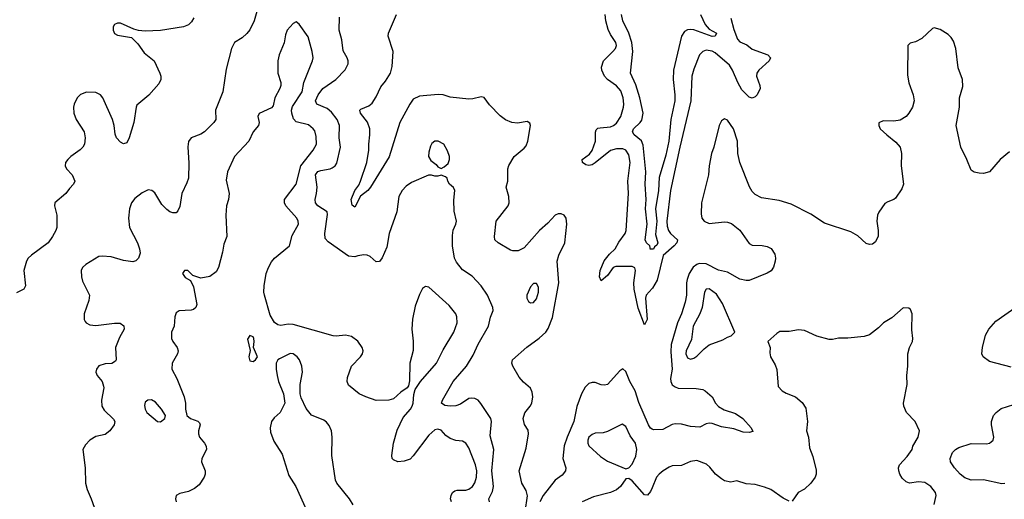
# Model space of a CAD drawing. Header units: inches. Extents: x 2134017 to 2292458, y 756222 to 916513.
# Tile 196 of 256: x 2175895 to 2182286, y 866166 to 869277. Entities that reach past the tile are written whole.
import ezdxf

# ---------------------------------------------------------------- set-up
doc = ezdxf.new("R2010")
doc.units = ezdxf.units.IN
doc.header["$MEASUREMENT"] = 0
doc.layers.add('C1876', color=7, linetype='Continuous')
doc.layers.add('C1886', color=7, linetype='Continuous')

msp = doc.modelspace()

# ---------------------------------------------------------------- linework, layer by layer
at = {"layer": 'C1876', "color": 5}
for points, elevation in [([(2177434, 869330), (2177418, 869270), (2177389, 869211), (2177370, 869187.3), (2177339.9, 869160.1), (2177290.2, 869129.8), (2177269, 869090), (2177236.1, 868956.1), (2177213.7, 868810), (2177166, 868690), (2177168.2, 868630), (2177155.5, 868610), (2177094, 868550), (2177070, 868534), (2177008.8, 868511.2), (2176991.9, 868488.1), (2176987.6, 868452.4), (2176992.8, 868347.2), (2176990.3, 868250), (2176981.1, 868218.9), (2176947.4, 868150), (2176933.8, 868066.2), (2176922.8, 868037.2), (2176910, 868024.5), (2176890, 868025.1), (2176870, 868031.8), (2176850, 868045.6), (2176818, 868078), (2176773.5, 868153.5), (2176753.2, 868170), (2176730, 868173), (2176690, 868154.7), (2176642.8, 868117.2), (2176621.3, 868090), (2176607.4, 868050), (2176600.7, 867990), (2176608, 867930), (2176658.9, 867830), (2176673.1, 867790), (2176676.2, 867763.8), (2176667.3, 867730), (2176650, 867712.7), (2176630, 867707.6), (2176570, 867714.3), (2176490, 867738.5), (2176430, 867743.9), (2176410, 867741.1), (2176324.4, 867690), (2176303.7, 867670), (2176294.6, 867650), (2176295.8, 867610), (2176302.2, 867582.2), (2176348.5, 867490), (2176344.4, 867455.6), (2176312.7, 867370), (2176312.8, 867332.8), (2176319.9, 867319.9), (2176327.3, 867310), (2176350, 867298), (2176390, 867292.7), (2176510, 867308.2), (2176547.9, 867307.9), (2176570.4, 867290.4), (2176573, 867270), (2176543.9, 867216.1), (2176518, 867150), (2176521.6, 867070), (2176517.4, 867062.6), (2176492.7, 867047.3), (2176450, 867044.4), (2176410, 867031.2), (2176393, 867010), (2176390.5, 866990), (2176397.3, 866970), (2176430.5, 866930), (2176439.9, 866899.9), (2176441.6, 866890), (2176427.2, 866810), (2176428.7, 866770), (2176444.2, 866744.2), (2176505.2, 866685.2), (2176512.2, 866670), (2176508.2, 866650), (2176480.2, 866610), (2176450, 866586.2), (2176390, 866572.8), (2176350.5, 866550), (2176321.4, 866518.6), (2176304.9, 866490), (2176321.3, 866370), (2176322.4, 866270), (2176332.2, 866230), (2176359.5, 866170), (2176390, 866085.5)], 340), ([(2177026, 869290), (2177010, 869263.6), (2176990, 869243.5), (2176958.8, 869230), (2176810, 869206.2), (2176710, 869203.6), (2176667, 869207), (2176635.6, 869215.6), (2176550, 869255.4), (2176530, 869255.8), (2176510, 869245.2), (2176502.4, 869230), (2176501.3, 869210), (2176510, 869188), (2176530, 869176.4), (2176621.6, 869161.6), (2176661.4, 869121.4), (2176702.5, 869062.5), (2176768, 869010), (2176805.7, 868930), (2176811.4, 868910), (2176811.1, 868888.9), (2176798.2, 868861.8), (2176732.6, 868787.4), (2176656.2, 868723.8), (2176650.3, 868709.7), (2176637, 868610), (2176605.5, 868510), (2176590, 868479.3), (2176570, 868472.7), (2176550, 868482), (2176523.6, 868510), (2176514.3, 868534.3), (2176508.2, 868591.8), (2176498, 868630), (2176435.1, 868770), (2176418.9, 868790), (2176390, 868805.7), (2176330, 868808.3), (2176290, 868792.8), (2176268.8, 868770), (2176248.4, 868730), (2176243.8, 868710), (2176246.4, 868670), (2176261.6, 868630), (2176314.8, 868550), (2176320.7, 868510), (2176314.9, 868470), (2176306, 868450), (2176287.9, 868432.1), (2176228, 868390), (2176207.7, 868370), (2176192.7, 868350), (2176190.4, 868330), (2176199.3, 868310), (2176236.4, 868270), (2176254, 868230), (2176245.5, 868210), (2176217.6, 868182.4), (2176194.4, 868150), (2176124.4, 868090), (2176121.3, 868070), (2176136.3, 868010), (2176136.3, 867930), (2176130.6, 867910), (2176107.7, 867870), (2176079.1, 867830), (2175972.7, 867750), (2175950.5, 867730), (2175939.3, 867710), (2175923, 867650), (2175933.6, 867550), (2175922, 867530), (2175874.2, 867505.8)], 320), ([(2178944.4, 866150), (2178941, 866170), (2178963.8, 866216.2), (2178969.8, 866250), (2178959, 866350), (2178972.7, 866490), (2178950, 866578), (2178958.2, 866670), (2178952.9, 866690), (2178888, 866788), (2178870, 866808.8), (2178850, 866819.1), (2178830, 866822.7), (2178810, 866820.2), (2178756, 866784), (2178727.1, 866772.9), (2178690.3, 866770.3), (2178654.3, 866774.3), (2178633.3, 866790), (2178639.8, 866810), (2178708.8, 866931.2), (2178794.6, 867030), (2178838.2, 867101.8), (2178870, 867173), (2178938.5, 867290), (2178951.9, 867348.1), (2178968, 867390), (2178966.3, 867410), (2178931.1, 867490), (2178891.4, 867551.4), (2178832.9, 867612.9), (2178770, 867654.7), (2178730, 867705.1), (2178717.4, 867730), (2178705.2, 867810), (2178703.5, 867876.5), (2178708.3, 867911.7), (2178725.6, 867950), (2178729.6, 867970), (2178714.8, 868034.8), (2178712.5, 868107.5), (2178718.9, 868170), (2178710, 868189.3), (2178686, 868210), (2178674, 868230), (2178669, 868249), (2178659, 868259), (2178630, 868268.7), (2178610, 868262), (2178590, 868262), (2178569, 868269), (2178548.9, 868268.9), (2178437.7, 868222.3), (2178403.5, 868196.5), (2178378, 868170), (2178357.2, 868130), (2178343.1, 868030), (2178292.4, 867890), (2178278.6, 867801.4), (2178247.5, 867732.5), (2178230, 867709.2), (2178210, 867706.6), (2178170, 867740.9), (2178150, 867749.5), (2178128.2, 867751.8), (2178090, 867746), (2178070, 867738), (2178030, 867743.7), (2177897.4, 867837.4), (2177878.7, 867858.7), (2177875.1, 867890), (2177893.8, 868013.8), (2177890, 868031.5), (2177830, 868068.9), (2177815, 868090), (2177812.2, 868110), (2177822.4, 868150), (2177825.8, 868190), (2177815.4, 868270), (2177830, 868292.8), (2177850, 868300.1), (2177910, 868309.3), (2177923.9, 868316.1), (2177942.4, 868330), (2177952.7, 868347.3), (2177976.8, 868450), (2177968.2, 868510), (2177970.7, 868590), (2177955, 868630), (2177918.2, 868678.2), (2177890, 868702.1), (2177823.5, 868730), (2177814.2, 868750), (2177831.7, 868790), (2177862.2, 868830), (2177948.3, 868890), (2178006.9, 868953.1), (2178028.3, 868990), (2178027.1, 869010), (2178021.1, 869030), (2177994.8, 869074.8), (2177987, 869147), (2177969.8, 869210.2), (2177970, 869293.2)], 340), ([(2179175.7, 866084.3), (2179190.5, 866189.5), (2179183.5, 866223.5), (2179155.3, 866270), (2179138.2, 866350), (2179182.6, 866497.4), (2179198.1, 866590), (2179195.5, 866615.5), (2179171.3, 866651.3), (2179162.3, 866690), (2179173.9, 866726.1), (2179209, 866770), (2179218.8, 866790), (2179225.9, 866830), (2179220.7, 866860.7), (2179210, 866886.6), (2179165.1, 866925.1), (2179137.4, 866957.4), (2179095.3, 867030), (2179088.5, 867050), (2179094.7, 867070), (2179186.2, 867153.8), (2179267.8, 867212.2), (2179309.7, 867250), (2179324.9, 867275.1), (2179354.1, 867345.9), (2179395.4, 867570), (2179382.8, 867710), (2179393.6, 867750), (2179432.9, 867830), (2179445.5, 867950), (2179441.8, 867990), (2179429.8, 868009.8), (2179410, 868018.9), (2179390, 868018.3), (2179370, 868009.8), (2179323.3, 867956.7), (2179270, 867909.8), (2179170, 867798), (2179130, 867778.9), (2179096.9, 867776.9), (2179081.5, 867781.5), (2179000.9, 867830), (2178979.5, 867850), (2178976.9, 867870), (2178987.7, 867970), (2179066, 868070), (2179073, 868090), (2179069.6, 868130), (2179051.8, 868190), (2179063.7, 868230), (2179062.6, 868310), (2179070, 868330.7), (2179105.1, 868390), (2179170, 868443), (2179181.7, 868458.3), (2179193, 868490), (2179211.7, 868591.7), (2179206, 868606), (2179190, 868616), (2179125.4, 868605.4), (2179090, 868609.5), (2179048.1, 868628.1), (2179013.7, 868653.7), (2178944.6, 868724.6), (2178910, 868772.3), (2178890, 868778), (2178836, 868764), (2178810, 868762), (2178690, 868775.4), (2178644, 868790), (2178612.5, 868792.5), (2178490, 868780.4), (2178450, 868762.2), (2178426.7, 868730), (2178361.8, 868610), (2178292.6, 868387.4), (2178171.3, 868190), (2178154.2, 868170), (2178106.8, 868133.2), (2178070, 868061.2), (2178054.2, 868074.2), (2178045.7, 868110), (2178071.1, 868170), (2178096.2, 868203.8), (2178108.4, 868230), (2178149, 868350), (2178162, 868430), (2178160.7, 868470), (2178168.4, 868530), (2178168.4, 868570), (2178152, 868612), (2178107.1, 868670), (2178103.6, 868690), (2178110, 868696.4), (2178162, 868718), (2178183.7, 868736.3), (2178210, 868777), (2178239, 868841), (2178270, 868878.9), (2178301.8, 868930), (2178313.2, 868973.2), (2178318.3, 869070), (2178287.6, 869170), (2178289.6, 869190), (2178340.7, 869310)], 320), ([(2180000, 867532.6), (2179962.3, 867490), (2179956.3, 867470), (2179967.6, 867332.4), (2179950, 867298.4), (2179910, 867405.4), (2179883.1, 867530), (2179880.6, 867570), (2179892.8, 867650), (2179887.3, 867667.3), (2179870, 867676.7), (2179764.3, 867675.7), (2179747.9, 867670), (2179710, 867618.3), (2179670, 867582.4), (2179659.5, 867610), (2179663.2, 867650), (2179687.9, 867712.1), (2179723, 867757), (2179760.6, 867790), (2179784.8, 867835.2), (2179824.4, 867890), (2179832.2, 867910), (2179847.1, 868150), (2179842.8, 868230), (2179857.5, 868350), (2179850, 868400.5), (2179830, 868430.6), (2179810, 868439.5), (2179770, 868440.2), (2179730, 868428.8), (2179630, 868348.2), (2179610, 868336.8), (2179590, 868331.4), (2179570, 868336.8), (2179549, 868350), (2179546.2, 868370), (2179593.9, 868406.1), (2179611.5, 868428.5), (2179631.8, 868490), (2179632, 868548), (2179637, 868563), (2179647.3, 868572.7), (2179663.3, 868576.7), (2179730, 868583), (2179750, 868591), (2179770, 868606.7), (2179796.3, 868650), (2179814.1, 868710), (2179816.7, 868730), (2179812.7, 868770), (2179796.1, 868816.1), (2179768.3, 868848.3), (2179710.7, 868890), (2179692.1, 868910), (2179673, 868950), (2179670.7, 868970), (2179683.8, 869010), (2179746, 869070), (2179761.5, 869090), (2179768.7, 869110), (2179765.3, 869130), (2179730, 869182.3), (2179714.2, 869214.2), (2179700.2, 869270), (2179696.2, 869310)], 280), ([(2180000, 867789.5), (2179990.6, 867789.4), (2179990, 867786), (2179986, 867810), (2179963.7, 867830), (2179955.8, 867850), (2179966.9, 867950), (2179957.8, 868050), (2179961.3, 868110), (2179955.8, 868210), (2179958.7, 868290), (2179942.5, 868462.5), (2179930.6, 868490.6), (2179884.1, 868530), (2179873, 868550), (2179879.5, 868570), (2179923.2, 868610), (2179934.3, 868625.7), (2179942.8, 868670), (2179920.4, 868770), (2179894.9, 868854.9), (2179859.8, 868930), (2179874, 869070), (2179867.4, 869130), (2179850, 869188.9), (2179810.4, 869270), (2179801.6, 869310)], 260), ([(2178698, 866150), (2178692, 866170), (2178695.1, 866190), (2178703.7, 866210), (2178719.7, 866220.3), (2178734.7, 866225.3), (2178790, 866225), (2178810, 866231.1), (2178834.6, 866250), (2178850, 866274), (2178859.3, 866310), (2178861.4, 866350), (2178853, 866390), (2178810, 866500.7), (2178790, 866531.1), (2178770, 866542.3), (2178726.8, 866546.8), (2178690, 866560.5), (2178660.9, 866580.9), (2178630, 866614.3), (2178610, 866621.7), (2178590, 866616.4), (2178550, 866582.3), (2178450, 866448), (2178430, 866427.3), (2178390, 866412.8), (2178348.7, 866410), (2178321.2, 866421.2), (2178313.3, 866430), (2178309.7, 866450), (2178321.4, 866530), (2178346.2, 866613.8), (2178383.3, 866696.7), (2178431.1, 866750), (2178442, 866770), (2178449.6, 866790), (2178453, 866847), (2178461.6, 866878.4), (2178496.2, 866930), (2178601.5, 867050), (2178644.6, 867135.4), (2178713, 867250), (2178733.8, 867310), (2178732.5, 867350), (2178725.3, 867370), (2178683.4, 867423.4), (2178550, 867542.7), (2178530, 867546), (2178510, 867533.2), (2178490, 867494), (2178461.7, 867418.3), (2178444.6, 867335.4), (2178440.1, 867270), (2178448.2, 867191.8), (2178448.2, 867131.8), (2178427.3, 867050), (2178426.4, 866933.6), (2178418.8, 866901.2), (2178410.5, 866889.5), (2178370, 866860.9), (2178321.7, 866818.3), (2178290.3, 866809.7), (2178210, 866806.3), (2178141.2, 866830), (2178099.3, 866850), (2178030, 866906.6), (2178020.7, 866930), (2178022.7, 866957.3), (2178049.6, 867030), (2178107.3, 867090), (2178119.6, 867110), (2178123.6, 867130), (2178118.4, 867150), (2178090, 867192.7), (2178050, 867222), (2178010, 867231.8), (2177950, 867223.6), (2177930, 867225.6), (2177670, 867300.1), (2177638.8, 867301.2), (2177590, 867293.7), (2177570, 867297.1), (2177550, 867314), (2177521.7, 867361.7), (2177484.7, 867490), (2177480.8, 867510), (2177482.2, 867550), (2177495.1, 867630), (2177509.4, 867670.6), (2177530, 867707.1), (2177550, 867731), (2177646, 867810), (2177663.6, 867876.4), (2177705.8, 867950), (2177703.5, 867970), (2177693.1, 867990), (2177622.2, 868070), (2177613.7, 868090), (2177614.3, 868110), (2177689.1, 868210), (2177719, 868330), (2177800.2, 868430), (2177821.6, 868470), (2177820.4, 868520.4), (2177810, 868556), (2177800.7, 868570), (2177770, 868594.7), (2177690, 868614), (2177673.5, 868633.5), (2177661, 868670), (2177659.9, 868690), (2177665.3, 868714.7), (2177729.7, 868810), (2177739.3, 868870), (2177795.5, 869010), (2177799.3, 869030), (2177793.5, 869070), (2177766.6, 869166.6), (2177710, 869249.3), (2177690, 869262.7), (2177670, 869252.7), (2177631.3, 869208.7), (2177620.9, 869179.1), (2177612.4, 869127.6), (2177579.6, 869050), (2177570.2, 869009.8), (2177571.3, 868930), (2177590.2, 868870), (2177590.3, 868850), (2177584.2, 868830), (2177550.3, 868770), (2177540.9, 868719.1), (2177530, 868704.8), (2177450, 868669.2), (2177440.4, 868650), (2177450.3, 868610), (2177444.4, 868590), (2177411.6, 868550), (2177382.6, 868490), (2177290.2, 868389.8), (2177243.9, 868290), (2177236.5, 868236.5), (2177255.8, 868150), (2177250.2, 868110), (2177238.2, 868070), (2177232.3, 868010), (2177238.7, 867870), (2177219.3, 867820.7), (2177211.8, 867770), (2177185.5, 867670), (2177170, 867642.7), (2177130, 867612.3), (2177070, 867601.2), (2177019, 867619), (2176986, 867650), (2176964.7, 867650), (2176952, 867630), (2176970, 867604.7), (2177004.7, 867584.7), (2177023.5, 867543.5), (2177044, 867430), (2177038.8, 867410), (2177022.5, 867397.5), (2177007.9, 867392.1), (2176930.2, 867389.8), (2176910, 867376.2), (2176901.3, 867350), (2176898, 867290), (2176881.7, 867250), (2176881.7, 867210), (2176890.3, 867190), (2176918.4, 867150), (2176923.8, 867130), (2176920.5, 867110), (2176884.4, 867050), (2176882.4, 867010), (2176914.9, 866950), (2176963.8, 866830), (2176970.6, 866789.4), (2176970.8, 866750), (2176981, 866710), (2177004.7, 866690), (2177052.2, 866672.2), (2177062, 866662), (2177067.3, 866650), (2177054.9, 866610), (2177055.5, 866590), (2177063, 866570), (2177095.5, 866530), (2177105.5, 866510), (2177107.7, 866490), (2177078.4, 866430), (2177075.8, 866410), (2177098.4, 866350), (2177098.7, 866330), (2177092, 866310), (2177059.5, 866260.5), (2177030, 866235.4), (2176990, 866216.9), (2176935.2, 866204.8), (2176911, 866190), (2176906.8, 866170), (2176910.7, 866150)], 360), ([(2178059.3, 866130), (2178037, 866170), (2177954, 866270), (2177944.7, 866290), (2177920.3, 866450), (2177924, 866570), (2177918.9, 866610), (2177904.1, 866644.1), (2177887.2, 866667.2), (2177870, 866679.6), (2177790, 866711.5), (2177755.2, 866755.2), (2177723.3, 866823.3), (2177716.3, 866850), (2177716.3, 866910), (2177731.2, 866990), (2177726.3, 867030), (2177711.2, 867070), (2177695.6, 867090), (2177670, 867109.6), (2177650, 867112.8), (2177581.7, 867078.3), (2177570.7, 867070), (2177560.5, 867050), (2177559.3, 867010), (2177565.5, 866970), (2177574.9, 866930), (2177608.2, 866850), (2177616.3, 866790), (2177586, 866730), (2177546.2, 866693.8), (2177530.3, 866670), (2177520.2, 866630), (2177522.2, 866602.2), (2177544.2, 866544.2), (2177599.9, 866459.9), (2177641.4, 866321.4), (2177688.2, 866250), (2177756.7, 866096.7)], 380), ([(2180000, 866622.1), (2179990, 866628.2), (2179977.1, 866650), (2179914.8, 866794.8), (2179890.4, 866870), (2179855, 866930), (2179830, 866995.1), (2179810, 867011.5), (2179790, 867000.5), (2179710, 866911.2), (2179690, 866907.3), (2179670.3, 866909.7), (2179630, 866923.1), (2179610, 866924.2), (2179590, 866917.7), (2179566.6, 866893.4), (2179541.8, 866850), (2179510.8, 866769.2), (2179492.8, 866670), (2179448.6, 866570), (2179430, 866512), (2179421.3, 866430), (2179439.8, 866370), (2179438.5, 866350), (2179417.2, 866322.8), (2179370, 866291.3), (2179294, 866190), (2179270.6, 866149.4)], 320), ([(2180000, 866240.7), (2179990, 866216), (2179970, 866192.7), (2179950, 866195.1), (2179870, 866286.6), (2179850, 866301.2), (2179830, 866299), (2179794.9, 866250), (2179770, 866226.6), (2179730.8, 866210), (2179618.6, 866181.4), (2179545.5, 866150)], 340)]:
    msp.add_lwpolyline(points, dxfattribs=dict(at, elevation=elevation))
for points, elevation in [([(2178590, 868489.3), (2178570, 868474), (2178562.3, 868457.7), (2178550, 868418), (2178548.4, 868390), (2178563.9, 868363.9), (2178598, 868338), (2178610, 868322), (2178630, 868312), (2178650, 868322), (2178676.2, 868343.8), (2178686, 868370), (2178684.5, 868390), (2178672.3, 868427.7), (2178649.3, 868470), (2178610.7, 868489.3)], 340), ([(2179250, 867566.6), (2179230, 867565.1), (2179210, 867545.1), (2179187.6, 867490), (2179187.4, 867470), (2179198, 867450), (2179210, 867440.4), (2179230, 867443.8), (2179250, 867466), (2179263.5, 867510), (2179262.3, 867542.3)], 340), ([(2177390, 867229), (2177374.4, 867205.6), (2177391.1, 867131.1), (2177381.7, 867090), (2177390, 867064.4), (2177410, 867059.3), (2177426, 867070), (2177438.4, 867090), (2177413.6, 867150), (2177418, 867190), (2177414.7, 867210), (2177410, 867219.3)], 380), ([(2176750, 866811.5), (2176727.3, 866810), (2176710, 866797), (2176704.7, 866775.3), (2176709.1, 866750), (2176720.3, 866730), (2176790, 866670.6), (2176810, 866668.4), (2176837.2, 866690), (2176841.2, 866710), (2176815.1, 866750), (2176776.3, 866796.3)], 360), ([(2179806.4, 866653.6), (2179710, 866605.1), (2179682.6, 866597.4), (2179630, 866594.8), (2179610, 866586.3), (2179590.4, 866570), (2179583.2, 866550), (2179582.3, 866530), (2179590, 866513.4), (2179664.3, 866444.3), (2179710, 866414.3), (2179830, 866362.8), (2179850, 866370.6), (2179870, 866393.4), (2179894.9, 866445.1), (2179901.8, 866490), (2179891.6, 866530), (2179856.9, 866576.9), (2179830, 866639.3)], 340)]:
    msp.add_lwpolyline(points, close=True, dxfattribs=dict(at, elevation=elevation))
at = {"layer": 'C1886', "color": 5}
for points, elevation in [([(2180313.1, 869310), (2180345.5, 869245.5), (2180370, 869216.5), (2180418, 869190), (2180408.5, 869171.5), (2180390, 869169.4), (2180270, 869211.6), (2180250, 869214), (2180230, 869210.9), (2180210, 869199.7), (2180190.2, 869169.8), (2180138.8, 868950), (2180135.7, 868890), (2180147.2, 868790), (2180147.2, 868750), (2180120.5, 868630), (2180108.2, 868490), (2180090, 868399.1), (2180046.9, 868253.1), (2180040.8, 868170), (2180022.2, 868050), (2180030.1, 867970.1), (2180023, 867883), (2180036.5, 867830), (2180030, 867814.5), (2180016.1, 867803.9), (2180010, 867789.7), (2180000, 867789.5)], 260), ([(2180510, 869287.2), (2180530, 869214.4), (2180554, 869150), (2180570, 869134), (2180614.3, 869114.3), (2180650, 869086.5), (2180750.8, 869050), (2180767.7, 869030), (2180760.5, 869010), (2180691.8, 868950), (2180679, 868930), (2180676.9, 868910), (2180699.6, 868850), (2180701.4, 868830), (2180682.2, 868790), (2180670, 868777.4), (2180650, 868768.8), (2180630, 868774.5), (2180583.2, 868823.2), (2180555.4, 868870), (2180522.1, 868950), (2180502.4, 868982.4), (2180410, 869062.7), (2180390, 869074), (2180350, 869079.4), (2180328.4, 869071.6), (2180308.5, 869050), (2180270, 868956.9), (2180257.6, 868910), (2180252.3, 868750), (2180180.3, 868450), (2180120.4, 868170), (2180096.6, 867970), (2180097.6, 867937.6), (2180105.7, 867910), (2180118.7, 867890), (2180164.7, 867850), (2180160.4, 867830), (2180143.8, 867810), (2180071.5, 867748.5), (2180032.5, 867587.5), (2180003.5, 867536.5), (2180000, 867532.6)], 280), ([(2182320.2, 868419.8), (2182259.5, 868370), (2182190, 868289.5), (2182150, 868279.3), (2182122, 868282), (2182090, 868288.7), (2182070, 868302), (2182043.6, 868370), (2182003, 868450), (2181974.3, 868590), (2181995.1, 868710), (2181995.3, 868770), (2182016.6, 868843.4), (2182015.4, 868890), (2181985.8, 868965.8), (2181970.5, 869090.5), (2181957.2, 869137.2), (2181941.8, 869161.8), (2181921, 869181), (2181870, 869213.5), (2181830, 869224.2), (2181820.2, 869219.8), (2181750, 869156.4), (2181710, 869133), (2181675.5, 869124.5), (2181660.7, 869110), (2181656.9, 868916.9), (2181666.8, 868866.8), (2181695.5, 868790), (2181700.7, 868750), (2181690.7, 868710), (2181666.8, 868670), (2181650, 868649.2), (2181610, 868625.2), (2181570, 868619.3), (2181499.8, 868620.2), (2181471.3, 868608.7), (2181471, 868590), (2181481, 868570), (2181522.8, 868530), (2181582.9, 868482.9), (2181610.5, 868450), (2181619.3, 868410), (2181616.5, 868330), (2181632, 868210), (2181620.6, 868179.4), (2181579.5, 868120.5), (2181568.7, 868111.3), (2181530, 868096.9), (2181510, 868084.2), (2181471.4, 868028.6), (2181463.2, 868010), (2181457.8, 867970), (2181466.5, 867910), (2181466.3, 867873.7), (2181450, 867837), (2181430, 867820.5), (2181410, 867818.9), (2181390, 867826.6), (2181335.2, 867875.2), (2181290, 867900.7), (2181118, 867958), (2181030, 868015.4), (2180901.7, 868081.7), (2180824.7, 868104.7), (2180710, 868122.7), (2180670, 868142.6), (2180650, 868162), (2180632.1, 868192.1), (2180569, 868350), (2180556.5, 868410), (2180554.6, 868490), (2180528.9, 868570), (2180490, 868625.7), (2180470, 868633.5), (2180450, 868620.5), (2180434.6, 868590), (2180400.1, 868450), (2180386, 868410), (2180370.8, 868330), (2180365.4, 868270), (2180321.4, 868090), (2180317.7, 868017.7), (2180321.9, 867990), (2180336.9, 867970), (2180370, 867955.2), (2180470, 867965.2), (2180490, 867964.7), (2180516, 867956), (2180570, 867913.1), (2180630, 867826.5), (2180650, 867814), (2180713.6, 867813.6), (2180746.4, 867806.4), (2180773.3, 867793.3), (2180796, 867756), (2180801.1, 867730), (2180799.6, 867710), (2180788.2, 867671.8), (2180772.3, 867647.7), (2180747.7, 867632.3), (2180630, 867585.6), (2180610, 867584.5), (2180570, 867594), (2180490, 867639.5), (2180430, 867653.3), (2180350, 867692.8), (2180304.9, 867695.1), (2180289.7, 867690.3), (2180267.5, 867672.5), (2180241.2, 867630), (2180227.6, 867592.4), (2180223.3, 867570), (2180223.4, 867490), (2180215.4, 867444.6), (2180190.7, 867370), (2180164, 867310), (2180124.2, 867170), (2180121.8, 867121.8), (2180130.1, 867010), (2180119.8, 866950), (2180121.3, 866930), (2180130, 866909.1), (2180150, 866894.7), (2180170, 866887.9), (2180285.8, 866885.8), (2180330, 866877.4), (2180344.9, 866870), (2180390.4, 866830), (2180411.7, 866790), (2180430, 866769.1), (2180467, 866747), (2180541.9, 866721.9), (2180589.1, 866690), (2180643.2, 866630), (2180653, 866607), (2180630, 866598.7), (2180590, 866602.2), (2180530, 866623.4), (2180450, 866637.1), (2180390, 866658.2), (2180370, 866660.5), (2180350, 866656), (2180310, 866633.1), (2180250, 866638.8), (2180190, 866653.5), (2180150, 866656.4), (2180130, 866650.9), (2180070, 866619.3), (2180010, 866616), (2180000, 866622.1)], 320), ([(2182330, 867023.5), (2182190, 867060.5), (2182149.5, 867090), (2182139.7, 867110), (2182143.9, 867150), (2182165, 867230), (2182186.2, 867270), (2182230, 867322), (2182370, 867419.1)], 320), ([(2181830, 866132), (2181842.9, 866190), (2181839.6, 866210), (2181809.5, 866250), (2181770, 866275.1), (2181730, 866278.9), (2181670, 866271.8), (2181650, 866278.4), (2181623.7, 866303.7), (2181607.8, 866330), (2181601.6, 866350), (2181599.6, 866370), (2181605.6, 866390), (2181656.1, 866443.9), (2181688.2, 866490), (2181692.8, 866510), (2181727, 866570), (2181734.8, 866610), (2181706.4, 866670), (2181651.1, 866730), (2181634, 866770), (2181632.8, 866790), (2181655.4, 866910), (2181652.6, 866970), (2181659.7, 867030), (2181660.4, 867110), (2181669.8, 867150.2), (2181689.6, 867190), (2181691.4, 867208.6), (2181685.1, 867265.1), (2181687, 867370), (2181677.2, 867397.2), (2181666.3, 867406.3), (2181630, 867409.2), (2181556.1, 867343.9), (2181501, 867310), (2181470, 867279), (2181410, 867234), (2181377.5, 867222.5), (2181270, 867211.5), (2181210, 867211.2), (2181170, 867202), (2181150, 867203), (2181070, 867224.7), (2180990, 867260.7), (2180950, 867265.1), (2180890, 867254.5), (2180830, 867254.5), (2180810, 867242.7), (2180751.3, 867190), (2180766, 867150), (2180764.4, 867115.6), (2180768.9, 867090), (2180799, 867039), (2180808.7, 867008.7), (2180818.8, 866898.8), (2180844.7, 866870), (2180870, 866854.8), (2180931.3, 866830), (2180973.2, 866793.2), (2180996.8, 866756.8), (2181007.7, 866670), (2181002, 866610), (2181014.9, 866570), (2181021.1, 866501.1), (2181043.1, 866443.1), (2181064.9, 866355.1), (2181065.5, 866330), (2181058.4, 866310), (2181030.2, 866269.8), (2180990, 866231.2), (2180948.4, 866210), (2180910, 866154.5)], 340), ([(2182290, 866268.7), (2182270, 866266.6), (2182150, 866293.3), (2182070, 866289.7), (2182030, 866306), (2181999.5, 866330), (2181962, 866370), (2181937, 866410), (2181934.5, 866430), (2181949.6, 866470), (2181969.4, 866490), (2181990, 866501.6), (2182070, 866528.4), (2182170, 866526.4), (2182189.5, 866530.5), (2182201.5, 866538.5), (2182214, 866550), (2182219, 866570), (2182202.7, 866650), (2182202.7, 866670), (2182216, 866710), (2182232.3, 866730), (2182265.1, 866754.9), (2182430, 866806.3)], 320), ([(2180890, 866154.5), (2180850, 866174.5), (2180770, 866229.6), (2180730, 866245.6), (2180670, 866262), (2180610, 866267.3), (2180550, 866286.6), (2180510, 866278), (2180470, 866287), (2180450, 866298), (2180412.3, 866330), (2180375.5, 866375.5), (2180353.6, 866393.6), (2180290, 866417.7), (2180250, 866411.1), (2180190, 866384.8), (2180130, 866382.7), (2180110, 866375.1), (2180071.7, 866350), (2180045.2, 866330), (2180028, 866310), (2180000, 866240.7)], 340)]:
    msp.add_lwpolyline(points, dxfattribs=dict(at, elevation=elevation))
at = {"layer": 'C1886', "color": 5, "elevation": 340}
msp.add_lwpolyline([(2180370, 867532.1), (2180350, 867529.5), (2180340.8, 867510), (2180324.6, 867410), (2180308.8, 867370), (2180266, 867290), (2180256.4, 867203.6), (2180220.2, 867130), (2180218, 867110), (2180230, 867083.6), (2180250, 867075.8), (2180270, 867081.8), (2180290, 867093.8), (2180337, 867143), (2180370, 867168.9), (2180459.8, 867200.2), (2180490, 867218), (2180514.2, 867225.8), (2180538, 867250), (2180456.9, 867436.9), (2180416.9, 867496.9)], close=True, dxfattribs=at)

doc.saveas('drawing.dxf')
